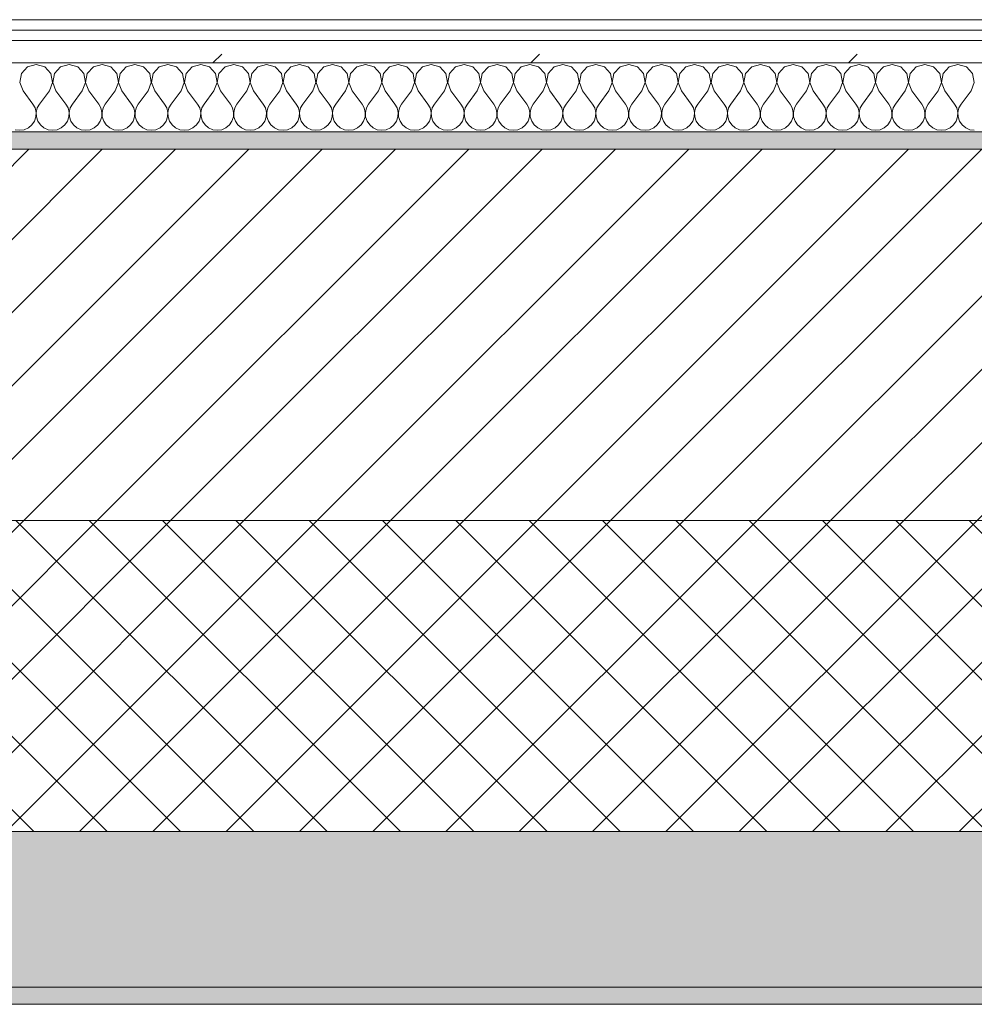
# Model space of a CAD drawing. Header units: millimetres. Extents: x -30280 to 22128, y -17757 to 4746.
# Tile 26 of 171: x -23695 to -23143, y -1699 to -1129. Entities that reach past the tile are written whole.
import ezdxf

# ---------------------------------------------------------------- set-up
doc = ezdxf.new("R2010")
doc.units = ezdxf.units.MM
doc.header["$MEASUREMENT"] = 0
doc.linetypes.add('Wipeout_Contour', pattern=[1000, 0, -1000])
doc.layers.add('12_FAÇ_Façana', color=7, linetype='Continuous')
doc.layers.add('Nuevo_08_E_Envans secs', color=7, linetype='Continuous')
for name, color, linetype, lineweight, true_color in [('12_FAÇ_Façana_Pluma_Nº__102', 7, 'Continuous', 5, 0xcccccc), ('12_FAÇ_Façana_Pluma_Nº__174', 7, 'Continuous', 13, 0xe4ad2c), ('12_FAÇ_Façana_Pluma_Nº__176', 7, 'Continuous', 15, 0x93a0c6), ('Nuevo_08_E_Envans secs_Pluma_Nº__102', 7, 'Continuous', 5, 0xcccccc), ('Nuevo_08_E_Envans secs_Pluma_Nº__171', 171, 'Continuous', 13, 0xaaaaff), ('Nuevo_08_E_Envans secs_Pluma_Nº__177', 7, 'Continuous', 15, 0xf7e046)]:
    doc.layers.add(name, color=color, linetype=linetype, lineweight=lineweight, true_color=true_color)
for name, color, linetype, lineweight in [('12_FAÇ_Façana_Pluma_Nº__2', 8, 'Continuous', 5), ('12_FAÇ_Façana_Pluma_Nº__7', 7, 'Continuous', 5), ('Nuevo_08_E_Envans secs_Pluma_Nº__1', 7, 'Continuous', 5)]:
    doc.layers.add(name, color=color, linetype=linetype, lineweight=lineweight)
pattern_1 = [(45, (0, 0), (-183.8478, 183.8478), [195, -65]), (45, (7e-14, 183.85), (-183.8478, 183.8478), [195, -65])]

# ---------------------------------------------------------------- blocks, each defined once
blk = doc.blocks.new('Muro_14_1', base_point=(-24166.43, -1193.98))
at = {"layer": '12_FAÇ_Façana_Pluma_Nº__102', "linetype": 'Continuous', "lineweight": 0, "true_color": 0xe5e5e5}
for points in [[(-21871.11, -1598.98), (-24166.43, -1598.98), (-24166.43, -1688.98), (-20233.93, -1688.98), (-20233.93, -1598.98), (-21518.13, -1598.98), (-21518.13, -1638.98), (-21871.11, -1638.98)], [(-24166.43, -1698.98), (-20233.93, -1698.98), (-20233.93, -1688.98), (-24166.43, -1688.98)]]:
    blk.add_hatch(color=254, dxfattribs=at).paths.add_polyline_path(points)
at = {"layer": '12_FAÇ_Façana_Pluma_Nº__174', "linetype": 'Continuous', "lineweight": 13, "true_color": 0xe4ad2c}
h = blk.add_hatch(dxfattribs=at)
h.set_pattern_fill('SATE_Aislamiento_0001', color=42, style=0, pattern_type=2)
h.set_pattern_definition([(45, (0, 0), (-21.213203, 21.213203), []), (135, (0, 0), (21.213203, 21.213203), [])])
h.paths.add_polyline_path([(-24166.43, -1598.98), (-21871.11, -1598.98), (-21871.11, -1418.98), (-24166.43, -1418.98)])
at = {"layer": '12_FAÇ_Façana_Pluma_Nº__176', "linetype": 'Continuous', "lineweight": 0, "true_color": 0x495063}
blk.add_hatch(color=251, dxfattribs=at).paths.add_polyline_path([(-24166.43, -1193.98), (-24166.43, -1203.98), (-21871.11, -1203.98), (-21871.11, -1193.97)])
at = {"layer": '12_FAÇ_Façana_Pluma_Nº__2', "linetype": 'Continuous', "lineweight": 5}
h = blk.add_hatch(dxfattribs=at)
h.set_pattern_fill('Ceramic_0001', color=8, style=0, pattern_type=2)
h.set_pattern_definition([(45, (0, 0), (-21.213203, 21.213203), [])])
h.paths.add_polyline_path([(-24166.43, -1418.98), (-21871.11, -1418.98), (-21871.11, -1203.98), (-24166.43, -1203.98)])
at = {"layer": '12_FAÇ_Façana_Pluma_Nº__7', "color": 7, "linetype": 'Continuous', "lineweight": 5}
for p, q in [((-21871.11, -1203.98), (-24166.43, -1203.98)), ((-24166.43, -1418.98), (-21871.11, -1418.98)), ((-24166.43, -1598.98), (-21871.11, -1598.98)), ((-24166.43, -1688.98), (-20233.93, -1688.98))]:
    blk.add_line(p, q, dxfattribs=at)
at = {"layer": '12_FAÇ_Façana_Pluma_Nº__7', "color": 7, "linetype": 'Continuous', "lineweight": 5, "flags": 128}
for points in [[(-21871.11, -1193.98), (-24166.43, -1193.98)], [(-24166.43, -1698.98), (-20233.93, -1698.98)]]:
    blk.add_lwpolyline(points, dxfattribs=at)
blk = doc.blocks.new('*X423')
at = {"layer": 'Nuevo_08_E_Envans secs_Pluma_Nº__102', "color": 254, "linetype": 'Continuous', "lineweight": 5, "true_color": 0xcccccc}
for p, q in [((-23690.72, -1156.35), (-23694.23, -1160.19)), ((-23685.71, -1154.93), (-23690.72, -1156.35)), ((-23680.71, -1156.35), (-23685.71, -1154.93)), ((-23677.2, -1160.19), (-23680.71, -1156.35)), ((-23671.67, -1156.35), (-23675.19, -1160.19)), ((-23666.67, -1154.93), (-23671.67, -1156.35)), ((-23661.66, -1156.35), (-23666.67, -1154.93)), ((-23658.15, -1160.19), (-23661.66, -1156.35)), ((-23652.63, -1156.35), (-23656.14, -1160.19)), ((-23647.62, -1154.93), (-23652.63, -1156.35)), ((-23642.61, -1156.35), (-23647.62, -1154.93)), ((-23639.1, -1160.19), (-23642.61, -1156.35)), ((-23633.58, -1156.35), (-23637.09, -1160.19)), ((-23628.57, -1154.93), (-23633.58, -1156.35)), ((-23623.56, -1156.35), (-23628.57, -1154.93)), ((-23620.05, -1160.19), (-23623.56, -1156.35)), ((-23614.53, -1156.35), (-23618.04, -1160.19)), ((-23609.52, -1154.93), (-23614.53, -1156.35)), ((-23604.52, -1156.35), (-23609.52, -1154.93)), ((-23601.01, -1160.19), (-23604.52, -1156.35)), ((-23595.48, -1156.35), (-23598.99, -1160.19)), ((-23590.48, -1154.93), (-23595.48, -1156.35)), ((-23585.47, -1156.35), (-23590.48, -1154.93)), ((-23581.96, -1160.19), (-23585.47, -1156.35)), ((-23576.44, -1156.35), (-23579.95, -1160.19)), ((-23571.43, -1154.93), (-23576.44, -1156.35)), ((-23566.42, -1156.35), (-23571.43, -1154.93)), ((-23562.91, -1160.19), (-23566.42, -1156.35)), ((-23557.39, -1156.35), (-23560.9, -1160.19)), ((-23552.38, -1154.93), (-23557.39, -1156.35)), ((-23547.37, -1156.35), (-23552.38, -1154.93)), ((-23543.86, -1160.19), (-23547.37, -1156.35)), ((-23538.34, -1156.35), (-23541.85, -1160.19)), ((-23533.33, -1154.93), (-23538.34, -1156.35)), ((-23528.33, -1156.35), (-23533.33, -1154.93)), ((-23524.81, -1160.19), (-23528.33, -1156.35)), ((-23519.29, -1156.35), (-23522.8, -1160.19)), ((-23514.29, -1154.93), (-23519.29, -1156.35)), ((-23509.28, -1156.35), (-23514.29, -1154.93)), ((-23505.77, -1160.19), (-23509.28, -1156.35)), ((-23500.25, -1156.35), (-23503.76, -1160.19)), ((-23495.24, -1154.93), (-23500.25, -1156.35)), ((-23490.23, -1156.35), (-23495.24, -1154.93)), ((-23486.72, -1160.19), (-23490.23, -1156.35)), ((-23481.2, -1156.35), (-23484.71, -1160.19)), ((-23476.19, -1154.93), (-23481.2, -1156.35)), ((-23471.18, -1156.35), (-23476.19, -1154.93)), ((-23467.67, -1160.19), (-23471.18, -1156.35)), ((-23462.15, -1156.35), (-23465.66, -1160.19)), ((-23457.14, -1154.93), (-23462.15, -1156.35)), ((-23452.14, -1156.35), (-23457.14, -1154.93)), ((-23448.62, -1160.19), (-23452.14, -1156.35)), ((-23443.1, -1156.35), (-23446.61, -1160.19)), ((-23438.1, -1154.93), (-23443.1, -1156.35)), ((-23433.09, -1156.35), (-23438.1, -1154.93)), ((-23429.58, -1160.19), (-23433.09, -1156.35)), ((-23424.05, -1156.35), (-23427.57, -1160.19)), ((-23419.05, -1154.93), (-23424.05, -1156.35)), ((-23414.04, -1156.35), (-23419.05, -1154.93)), ((-23410.53, -1160.19), (-23414.04, -1156.35)), ((-23405.01, -1156.35), (-23408.52, -1160.19)), ((-23400, -1154.93), (-23405.01, -1156.35)), ((-23394.99, -1156.35), (-23400, -1154.93)), ((-23391.48, -1160.19), (-23394.99, -1156.35)), ((-23385.96, -1156.35), (-23389.47, -1160.19)), ((-23380.95, -1154.93), (-23385.96, -1156.35)), ((-23375.95, -1156.35), (-23380.95, -1154.93)), ((-23372.43, -1160.19), (-23375.95, -1156.35)), ((-23366.91, -1156.35), (-23370.42, -1160.19)), ((-23361.9, -1154.93), (-23366.91, -1156.35)), ((-23356.9, -1156.35), (-23361.9, -1154.93)), ((-23353.39, -1160.19), (-23356.9, -1156.35)), ((-23347.86, -1156.35), (-23351.38, -1160.19)), ((-23342.86, -1154.93), (-23347.86, -1156.35)), ((-23337.85, -1156.35), (-23342.86, -1154.93)), ((-23334.34, -1160.19), (-23337.85, -1156.35)), ((-23328.82, -1156.35), (-23332.33, -1160.19)), ((-23323.81, -1154.93), (-23328.82, -1156.35)), ((-23318.8, -1156.35), (-23323.81, -1154.93)), ((-23315.29, -1160.19), (-23318.8, -1156.35)), ((-23309.77, -1156.35), (-23313.28, -1160.19)), ((-23304.76, -1154.93), (-23309.77, -1156.35)), ((-23299.75, -1156.35), (-23304.76, -1154.93)), ((-23296.24, -1160.19), (-23299.75, -1156.35)), ((-23290.72, -1156.35), (-23294.23, -1160.19)), ((-23285.71, -1154.93), (-23290.72, -1156.35)), ((-23280.71, -1156.35), (-23285.71, -1154.93)), ((-23277.2, -1160.19), (-23280.71, -1156.35)), ((-23271.67, -1156.35), (-23275.19, -1160.19)), ((-23266.67, -1154.93), (-23271.67, -1156.35)), ((-23261.66, -1156.35), (-23266.67, -1154.93)), ((-23258.15, -1160.19), (-23261.66, -1156.35)), ((-23252.63, -1156.35), (-23256.14, -1160.19)), ((-23247.62, -1154.93), (-23252.63, -1156.35)), ((-23242.61, -1156.35), (-23247.62, -1154.93)), ((-23239.1, -1160.19), (-23242.61, -1156.35)), ((-23233.58, -1156.35), (-23237.09, -1160.19)), ((-23228.57, -1154.93), (-23233.58, -1156.35)), ((-23223.56, -1156.35), (-23228.57, -1154.93)), ((-23220.05, -1160.19), (-23223.56, -1156.35)), ((-23214.53, -1156.35), (-23218.04, -1160.19)), ((-23209.52, -1154.93), (-23214.53, -1156.35)), ((-23204.52, -1156.35), (-23209.52, -1154.93)), ((-23201.01, -1160.19), (-23204.52, -1156.35)), ((-23195.48, -1156.35), (-23198.99, -1160.19)), ((-23190.48, -1154.93), (-23195.48, -1156.35)), ((-23185.47, -1156.35), (-23190.48, -1154.93)), ((-23181.96, -1160.19), (-23185.47, -1156.35)), ((-23176.44, -1156.35), (-23179.95, -1160.19)), ((-23171.43, -1154.93), (-23176.44, -1156.35)), ((-23166.42, -1156.35), (-23171.43, -1154.93)), ((-23162.91, -1160.19), (-23166.42, -1156.35)), ((-23157.39, -1156.35), (-23160.9, -1160.19)), ((-23152.38, -1154.93), (-23157.39, -1156.35)), ((-23147.37, -1156.35), (-23152.38, -1154.93)), ((-23143.86, -1160.19), (-23147.37, -1156.35)), ((-23694.23, -1160.19), (-23695.2, -1165.31)), ((-23676.23, -1165.31), (-23677.2, -1160.19)), ((-23675.19, -1160.19), (-23676.15, -1165.31)), ((-23657.18, -1165.31), (-23658.15, -1160.19)), ((-23656.14, -1160.19), (-23657.1, -1165.31)), ((-23638.13, -1165.31), (-23639.1, -1160.19)), ((-23637.09, -1160.19), (-23638.06, -1165.31)), ((-23619.09, -1165.31), (-23620.05, -1160.19)), ((-23618.04, -1160.19), (-23619.01, -1165.31)), ((-23600.04, -1165.31), (-23601.01, -1160.19)), ((-23598.99, -1160.19), (-23599.96, -1165.31)), ((-23580.99, -1165.31), (-23581.96, -1160.19)), ((-23579.95, -1160.19), (-23580.91, -1165.31)), ((-23561.94, -1165.31), (-23562.91, -1160.19)), ((-23560.9, -1160.19), (-23561.87, -1165.31)), ((-23542.9, -1165.31), (-23543.86, -1160.19)), ((-23541.85, -1160.19), (-23542.82, -1165.31)), ((-23523.85, -1165.31), (-23524.81, -1160.19)), ((-23522.8, -1160.19), (-23523.77, -1165.31)), ((-23504.8, -1165.31), (-23505.77, -1160.19)), ((-23503.76, -1160.19), (-23504.72, -1165.31)), ((-23485.75, -1165.31), (-23486.72, -1160.19)), ((-23484.71, -1160.19), (-23485.68, -1165.31)), ((-23466.71, -1165.31), (-23467.67, -1160.19)), ((-23465.66, -1160.19), (-23466.63, -1165.31)), ((-23447.66, -1165.31), (-23448.62, -1160.19)), ((-23446.61, -1160.19), (-23447.58, -1165.31)), ((-23428.61, -1165.31), (-23429.58, -1160.19)), ((-23427.57, -1160.19), (-23428.53, -1165.31)), ((-23409.56, -1165.31), (-23410.53, -1160.19)), ((-23408.52, -1160.19), (-23409.49, -1165.31)), ((-23390.51, -1165.31), (-23391.48, -1160.19)), ((-23389.47, -1160.19), (-23390.44, -1165.31)), ((-23371.47, -1165.31), (-23372.43, -1160.19)), ((-23370.42, -1160.19), (-23371.39, -1165.31)), ((-23352.42, -1165.31), (-23353.39, -1160.19)), ((-23351.38, -1160.19), (-23352.34, -1165.31)), ((-23333.37, -1165.31), (-23334.34, -1160.19)), ((-23332.33, -1160.19), (-23333.29, -1165.31)), ((-23314.32, -1165.31), (-23315.29, -1160.19)), ((-23313.28, -1160.19), (-23314.25, -1165.31)), ((-23295.28, -1165.31), (-23296.24, -1160.19)), ((-23294.23, -1160.19), (-23295.2, -1165.31)), ((-23276.23, -1165.31), (-23277.2, -1160.19)), ((-23275.19, -1160.19), (-23276.15, -1165.31)), ((-23257.18, -1165.31), (-23258.15, -1160.19)), ((-23256.14, -1160.19), (-23257.1, -1165.31)), ((-23238.13, -1165.31), (-23239.1, -1160.19)), ((-23237.09, -1160.19), (-23238.06, -1165.31)), ((-23219.09, -1165.31), (-23220.05, -1160.19)), ((-23218.04, -1160.19), (-23219.01, -1165.31)), ((-23200.04, -1165.31), (-23201.01, -1160.19)), ((-23198.99, -1160.19), (-23199.96, -1165.31)), ((-23180.99, -1165.31), (-23181.96, -1160.19)), ((-23179.95, -1160.19), (-23180.91, -1165.31)), ((-23161.94, -1165.31), (-23162.91, -1160.19)), ((-23160.9, -1160.19), (-23161.87, -1165.31)), ((-23142.9, -1165.31), (-23143.86, -1160.19)), ((-23695.2, -1165.31), (-23693.33, -1170.17)), ((-23678.1, -1170.17), (-23676.23, -1165.31)), ((-23676.15, -1165.31), (-23674.29, -1170.17)), ((-23659.05, -1170.17), (-23657.18, -1165.31)), ((-23657.1, -1165.31), (-23655.24, -1170.17)), ((-23640, -1170.17), (-23638.13, -1165.31)), ((-23638.06, -1165.31), (-23636.19, -1170.17)), ((-23620.95, -1170.17), (-23619.09, -1165.31)), ((-23619.01, -1165.31), (-23617.14, -1170.17)), ((-23601.9, -1170.17), (-23600.04, -1165.31)), ((-23599.96, -1165.31), (-23598.1, -1170.17)), ((-23582.86, -1170.17), (-23580.99, -1165.31)), ((-23580.91, -1165.31), (-23579.05, -1170.17)), ((-23563.81, -1170.17), (-23561.94, -1165.31)), ((-23561.87, -1165.31), (-23560, -1170.17)), ((-23544.76, -1170.17), (-23542.9, -1165.31)), ((-23542.82, -1165.31), (-23540.95, -1170.17)), ((-23525.71, -1170.17), (-23523.85, -1165.31)), ((-23523.77, -1165.31), (-23521.9, -1170.17)), ((-23506.67, -1170.17), (-23504.8, -1165.31)), ((-23504.72, -1165.31), (-23502.86, -1170.17)), ((-23487.62, -1170.17), (-23485.75, -1165.31)), ((-23485.68, -1165.31), (-23483.81, -1170.17)), ((-23468.57, -1170.17), (-23466.71, -1165.31)), ((-23466.63, -1165.31), (-23464.76, -1170.17)), ((-23449.52, -1170.17), (-23447.66, -1165.31)), ((-23447.58, -1165.31), (-23445.71, -1170.17)), ((-23430.48, -1170.17), (-23428.61, -1165.31)), ((-23428.53, -1165.31), (-23426.67, -1170.17)), ((-23411.43, -1170.17), (-23409.56, -1165.31)), ((-23409.49, -1165.31), (-23407.62, -1170.17)), ((-23392.38, -1170.17), (-23390.51, -1165.31)), ((-23390.44, -1165.31), (-23388.57, -1170.17)), ((-23373.33, -1170.17), (-23371.47, -1165.31)), ((-23371.39, -1165.31), (-23369.52, -1170.17)), ((-23354.29, -1170.17), (-23352.42, -1165.31)), ((-23352.34, -1165.31), (-23350.48, -1170.17)), ((-23335.24, -1170.17), (-23333.37, -1165.31)), ((-23333.29, -1165.31), (-23331.43, -1170.17)), ((-23316.19, -1170.17), (-23314.32, -1165.31)), ((-23314.25, -1165.31), (-23312.38, -1170.17)), ((-23297.14, -1170.17), (-23295.28, -1165.31)), ((-23295.2, -1165.31), (-23293.33, -1170.17)), ((-23278.1, -1170.17), (-23276.23, -1165.31)), ((-23276.15, -1165.31), (-23274.29, -1170.17)), ((-23259.05, -1170.17), (-23257.18, -1165.31)), ((-23257.1, -1165.31), (-23255.24, -1170.17)), ((-23240, -1170.17), (-23238.13, -1165.31)), ((-23238.06, -1165.31), (-23236.19, -1170.17)), ((-23220.95, -1170.17), (-23219.09, -1165.31)), ((-23219.01, -1165.31), (-23217.14, -1170.17)), ((-23201.9, -1170.17), (-23200.04, -1165.31)), ((-23199.96, -1165.31), (-23198.1, -1170.17)), ((-23182.86, -1170.17), (-23180.99, -1165.31)), ((-23180.91, -1165.31), (-23179.05, -1170.17)), ((-23163.81, -1170.17), (-23161.94, -1165.31)), ((-23161.87, -1165.31), (-23160, -1170.17)), ((-23144.76, -1170.17), (-23142.9, -1165.31)), ((-23693.33, -1170.17), (-23687.62, -1177.79)), ((-23678.1, -1170.17), (-23683.81, -1177.79)), ((-23674.29, -1170.17), (-23668.57, -1177.79)), ((-23659.05, -1170.17), (-23664.76, -1177.79)), ((-23655.24, -1170.17), (-23649.52, -1177.79)), ((-23640, -1170.17), (-23645.71, -1177.79)), ((-23636.19, -1170.17), (-23630.48, -1177.79)), ((-23620.95, -1170.17), (-23626.67, -1177.79)), ((-23617.14, -1170.17), (-23611.43, -1177.79)), ((-23601.9, -1170.17), (-23607.62, -1177.79)), ((-23598.1, -1170.17), (-23592.38, -1177.79)), ((-23582.86, -1170.17), (-23588.57, -1177.79)), ((-23579.05, -1170.17), (-23573.33, -1177.79)), ((-23563.81, -1170.17), (-23569.52, -1177.79)), ((-23560, -1170.17), (-23554.29, -1177.79)), ((-23544.76, -1170.17), (-23550.48, -1177.79)), ((-23540.95, -1170.17), (-23535.24, -1177.79)), ((-23525.71, -1170.17), (-23531.43, -1177.79)), ((-23521.9, -1170.17), (-23516.19, -1177.79)), ((-23506.67, -1170.17), (-23512.38, -1177.79)), ((-23502.86, -1170.17), (-23497.14, -1177.79)), ((-23487.62, -1170.17), (-23493.33, -1177.79)), ((-23483.81, -1170.17), (-23478.1, -1177.79)), ((-23468.57, -1170.17), (-23474.29, -1177.79)), ((-23464.76, -1170.17), (-23459.05, -1177.79)), ((-23449.52, -1170.17), (-23455.24, -1177.79)), ((-23445.71, -1170.17), (-23440, -1177.79)), ((-23430.48, -1170.17), (-23436.19, -1177.79)), ((-23426.67, -1170.17), (-23420.95, -1177.79)), ((-23411.43, -1170.17), (-23417.14, -1177.79)), ((-23407.62, -1170.17), (-23401.9, -1177.79)), ((-23392.38, -1170.17), (-23398.1, -1177.79)), ((-23388.57, -1170.17), (-23382.86, -1177.79)), ((-23373.33, -1170.17), (-23379.05, -1177.79)), ((-23369.52, -1170.17), (-23363.81, -1177.79)), ((-23354.29, -1170.17), (-23360, -1177.79)), ((-23350.48, -1170.17), (-23344.76, -1177.79)), ((-23335.24, -1170.17), (-23340.95, -1177.79)), ((-23331.43, -1170.17), (-23325.71, -1177.79)), ((-23316.19, -1170.17), (-23321.9, -1177.79)), ((-23312.38, -1170.17), (-23306.67, -1177.79)), ((-23297.14, -1170.17), (-23302.86, -1177.79)), ((-23293.33, -1170.17), (-23287.62, -1177.79)), ((-23278.1, -1170.17), (-23283.81, -1177.79)), ((-23274.29, -1170.17), (-23268.57, -1177.79)), ((-23259.05, -1170.17), (-23264.76, -1177.79)), ((-23255.24, -1170.17), (-23249.52, -1177.79)), ((-23240, -1170.17), (-23245.71, -1177.79)), ((-23236.19, -1170.17), (-23230.48, -1177.79)), ((-23220.95, -1170.17), (-23226.67, -1177.79)), ((-23217.14, -1170.17), (-23211.43, -1177.79)), ((-23201.9, -1170.17), (-23207.62, -1177.79)), ((-23198.1, -1170.17), (-23192.38, -1177.79)), ((-23182.86, -1170.17), (-23188.57, -1177.79)), ((-23179.05, -1170.17), (-23173.33, -1177.79)), ((-23163.81, -1170.17), (-23169.52, -1177.79)), ((-23160, -1170.17), (-23154.29, -1177.79)), ((-23144.76, -1170.17), (-23150.48, -1177.79)), ((-23686.35, -1180.08), (-23687.62, -1177.79)), ((-23683.81, -1177.79), (-23685.08, -1180.08)), ((-23667.3, -1180.08), (-23668.57, -1177.79)), ((-23664.76, -1177.79), (-23666.03, -1180.08)), ((-23648.25, -1180.08), (-23649.52, -1177.79)), ((-23645.71, -1177.79), (-23646.99, -1180.08)), ((-23629.2, -1180.08), (-23630.48, -1177.79)), ((-23626.67, -1177.79), (-23627.94, -1180.08)), ((-23610.16, -1180.08), (-23611.43, -1177.79)), ((-23607.62, -1177.79), (-23608.89, -1180.08)), ((-23591.11, -1180.08), (-23592.38, -1177.79)), ((-23588.57, -1177.79), (-23589.84, -1180.08)), ((-23572.06, -1180.08), (-23573.33, -1177.79)), ((-23569.52, -1177.79), (-23570.8, -1180.08)), ((-23553.01, -1180.08), (-23554.29, -1177.79)), ((-23550.48, -1177.79), (-23551.75, -1180.08)), ((-23533.97, -1180.08), (-23535.24, -1177.79)), ((-23531.43, -1177.79), (-23532.7, -1180.08)), ((-23514.92, -1180.08), (-23516.19, -1177.79)), ((-23512.38, -1177.79), (-23513.65, -1180.08)), ((-23495.87, -1180.08), (-23497.14, -1177.79)), ((-23493.33, -1177.79), (-23494.6, -1180.08)), ((-23476.82, -1180.08), (-23478.1, -1177.79)), ((-23474.29, -1177.79), (-23475.56, -1180.08)), ((-23457.78, -1180.08), (-23459.05, -1177.79)), ((-23455.24, -1177.79), (-23456.51, -1180.08)), ((-23438.73, -1180.08), (-23440, -1177.79)), ((-23436.19, -1177.79), (-23437.46, -1180.08)), ((-23419.68, -1180.08), (-23420.95, -1177.79)), ((-23417.14, -1177.79), (-23418.41, -1180.08)), ((-23400.63, -1180.08), (-23401.9, -1177.79)), ((-23398.1, -1177.79), (-23399.37, -1180.08)), ((-23381.59, -1180.08), (-23382.86, -1177.79)), ((-23379.05, -1177.79), (-23380.32, -1180.08)), ((-23362.54, -1180.08), (-23363.81, -1177.79)), ((-23360, -1177.79), (-23361.27, -1180.08)), ((-23343.49, -1180.08), (-23344.76, -1177.79)), ((-23340.95, -1177.79), (-23342.22, -1180.08)), ((-23324.44, -1180.08), (-23325.71, -1177.79)), ((-23321.9, -1177.79), (-23323.18, -1180.08)), ((-23305.4, -1180.08), (-23306.67, -1177.79)), ((-23302.86, -1177.79), (-23304.13, -1180.08)), ((-23286.35, -1180.08), (-23287.62, -1177.79)), ((-23283.81, -1177.79), (-23285.08, -1180.08)), ((-23267.3, -1180.08), (-23268.57, -1177.79)), ((-23264.76, -1177.79), (-23266.03, -1180.08)), ((-23248.25, -1180.08), (-23249.52, -1177.79)), ((-23245.71, -1177.79), (-23246.99, -1180.08)), ((-23229.2, -1180.08), (-23230.48, -1177.79)), ((-23226.67, -1177.79), (-23227.94, -1180.08)), ((-23210.16, -1180.08), (-23211.43, -1177.79)), ((-23207.62, -1177.79), (-23208.89, -1180.08)), ((-23191.11, -1180.08), (-23192.38, -1177.79)), ((-23188.57, -1177.79), (-23189.84, -1180.08)), ((-23172.06, -1180.08), (-23173.33, -1177.79)), ((-23169.52, -1177.79), (-23170.8, -1180.08)), ((-23153.01, -1180.08), (-23154.29, -1177.79)), ((-23150.48, -1177.79), (-23151.75, -1180.08)), ((-23686.72, -1187.76), (-23685.88, -1185.27)), ((-23685.75, -1182.64), (-23686.35, -1180.08)), ((-23685.88, -1185.27), (-23685.75, -1182.64)), ((-23685.08, -1180.08), (-23685.68, -1182.64)), ((-23685.68, -1182.64), (-23685.55, -1185.27)), ((-23685.55, -1185.27), (-23684.71, -1187.76)), ((-23667.67, -1187.76), (-23666.83, -1185.27)), ((-23666.71, -1182.64), (-23667.3, -1180.08)), ((-23666.83, -1185.27), (-23666.71, -1182.64)), ((-23666.03, -1180.08), (-23666.63, -1182.64)), ((-23666.63, -1182.64), (-23666.5, -1185.27)), ((-23666.5, -1185.27), (-23665.66, -1187.76)), ((-23648.62, -1187.76), (-23647.78, -1185.27)), ((-23647.66, -1182.64), (-23648.25, -1180.08)), ((-23647.78, -1185.27), (-23647.66, -1182.64)), ((-23646.99, -1180.08), (-23647.58, -1182.64)), ((-23647.58, -1182.64), (-23647.45, -1185.27)), ((-23647.45, -1185.27), (-23646.61, -1187.76)), ((-23629.58, -1187.76), (-23628.74, -1185.27)), ((-23628.61, -1182.64), (-23629.2, -1180.08)), ((-23628.74, -1185.27), (-23628.61, -1182.64)), ((-23627.94, -1180.08), (-23628.53, -1182.64)), ((-23628.53, -1182.64), (-23628.41, -1185.27)), ((-23628.41, -1185.27), (-23627.57, -1187.76)), ((-23610.53, -1187.76), (-23609.69, -1185.27)), ((-23609.56, -1182.64), (-23610.16, -1180.08)), ((-23609.69, -1185.27), (-23609.56, -1182.64)), ((-23608.89, -1180.08), (-23609.49, -1182.64)), ((-23609.49, -1182.64), (-23609.36, -1185.27)), ((-23609.36, -1185.27), (-23608.52, -1187.76)), ((-23591.48, -1187.76), (-23590.64, -1185.27)), ((-23590.51, -1182.64), (-23591.11, -1180.08)), ((-23590.64, -1185.27), (-23590.51, -1182.64)), ((-23589.84, -1180.08), (-23590.44, -1182.64)), ((-23590.44, -1182.64), (-23590.31, -1185.27)), ((-23590.31, -1185.27), (-23589.47, -1187.76)), ((-23572.43, -1187.76), (-23571.59, -1185.27)), ((-23571.47, -1182.64), (-23572.06, -1180.08)), ((-23571.59, -1185.27), (-23571.47, -1182.64)), ((-23570.8, -1180.08), (-23571.39, -1182.64)), ((-23571.39, -1182.64), (-23571.26, -1185.27)), ((-23571.26, -1185.27), (-23570.42, -1187.76)), ((-23553.39, -1187.76), (-23552.55, -1185.27)), ((-23552.42, -1182.64), (-23553.01, -1180.08)), ((-23552.55, -1185.27), (-23552.42, -1182.64)), ((-23551.75, -1180.08), (-23552.34, -1182.64)), ((-23552.34, -1182.64), (-23552.22, -1185.27)), ((-23552.22, -1185.27), (-23551.38, -1187.76)), ((-23534.34, -1187.76), (-23533.5, -1185.27)), ((-23533.37, -1182.64), (-23533.97, -1180.08)), ((-23533.5, -1185.27), (-23533.37, -1182.64)), ((-23532.7, -1180.08), (-23533.29, -1182.64)), ((-23533.29, -1182.64), (-23533.17, -1185.27)), ((-23533.17, -1185.27), (-23532.33, -1187.76)), ((-23515.29, -1187.76), (-23514.45, -1185.27)), ((-23514.32, -1182.64), (-23514.92, -1180.08)), ((-23514.45, -1185.27), (-23514.32, -1182.64)), ((-23513.65, -1180.08), (-23514.25, -1182.64)), ((-23514.25, -1182.64), (-23514.12, -1185.27)), ((-23514.12, -1185.27), (-23513.28, -1187.76)), ((-23496.24, -1187.76), (-23495.4, -1185.27)), ((-23495.28, -1182.64), (-23495.87, -1180.08)), ((-23495.4, -1185.27), (-23495.28, -1182.64)), ((-23494.6, -1180.08), (-23495.2, -1182.64)), ((-23495.2, -1182.64), (-23495.07, -1185.27)), ((-23495.07, -1185.27), (-23494.23, -1187.76)), ((-23477.2, -1187.76), (-23476.36, -1185.27)), ((-23476.23, -1182.64), (-23476.82, -1180.08)), ((-23476.36, -1185.27), (-23476.23, -1182.64)), ((-23475.56, -1180.08), (-23476.15, -1182.64)), ((-23476.15, -1182.64), (-23476.02, -1185.27)), ((-23476.02, -1185.27), (-23475.19, -1187.76)), ((-23458.15, -1187.76), (-23457.31, -1185.27)), ((-23457.18, -1182.64), (-23457.78, -1180.08)), ((-23457.31, -1185.27), (-23457.18, -1182.64)), ((-23456.51, -1180.08), (-23457.1, -1182.64)), ((-23457.1, -1182.64), (-23456.98, -1185.27)), ((-23456.98, -1185.27), (-23456.14, -1187.76)), ((-23439.1, -1187.76), (-23438.26, -1185.27)), ((-23438.13, -1182.64), (-23438.73, -1180.08)), ((-23438.26, -1185.27), (-23438.13, -1182.64)), ((-23437.46, -1180.08), (-23438.06, -1182.64)), ((-23438.06, -1182.64), (-23437.93, -1185.27)), ((-23437.93, -1185.27), (-23437.09, -1187.76)), ((-23420.05, -1187.76), (-23419.21, -1185.27)), ((-23419.09, -1182.64), (-23419.68, -1180.08)), ((-23419.21, -1185.27), (-23419.09, -1182.64)), ((-23418.41, -1180.08), (-23419.01, -1182.64)), ((-23419.01, -1182.64), (-23418.88, -1185.27)), ((-23418.88, -1185.27), (-23418.04, -1187.76)), ((-23401.01, -1187.76), (-23400.17, -1185.27)), ((-23400.04, -1182.64), (-23400.63, -1180.08)), ((-23400.17, -1185.27), (-23400.04, -1182.64)), ((-23399.37, -1180.08), (-23399.96, -1182.64)), ((-23399.96, -1182.64), (-23399.83, -1185.27)), ((-23399.83, -1185.27), (-23398.99, -1187.76)), ((-23381.96, -1187.76), (-23381.12, -1185.27)), ((-23380.99, -1182.64), (-23381.59, -1180.08)), ((-23381.12, -1185.27), (-23380.99, -1182.64)), ((-23380.32, -1180.08), (-23380.91, -1182.64)), ((-23380.91, -1182.64), (-23380.79, -1185.27)), ((-23380.79, -1185.27), (-23379.95, -1187.76)), ((-23362.91, -1187.76), (-23362.07, -1185.27)), ((-23361.94, -1182.64), (-23362.54, -1180.08)), ((-23362.07, -1185.27), (-23361.94, -1182.64)), ((-23361.27, -1180.08), (-23361.87, -1182.64)), ((-23361.87, -1182.64), (-23361.74, -1185.27)), ((-23361.74, -1185.27), (-23360.9, -1187.76)), ((-23343.86, -1187.76), (-23343.02, -1185.27)), ((-23342.9, -1182.64), (-23343.49, -1180.08)), ((-23343.02, -1185.27), (-23342.9, -1182.64)), ((-23342.22, -1180.08), (-23342.82, -1182.64)), ((-23342.82, -1182.64), (-23342.69, -1185.27)), ((-23342.69, -1185.27), (-23341.85, -1187.76)), ((-23324.81, -1187.76), (-23323.98, -1185.27)), ((-23323.85, -1182.64), (-23324.44, -1180.08)), ((-23323.98, -1185.27), (-23323.85, -1182.64)), ((-23323.18, -1180.08), (-23323.77, -1182.64)), ((-23323.77, -1182.64), (-23323.64, -1185.27)), ((-23323.64, -1185.27), (-23322.8, -1187.76)), ((-23305.77, -1187.76), (-23304.93, -1185.27)), ((-23304.8, -1182.64), (-23305.4, -1180.08)), ((-23304.93, -1185.27), (-23304.8, -1182.64)), ((-23304.13, -1180.08), (-23304.72, -1182.64)), ((-23304.72, -1182.64), (-23304.6, -1185.27)), ((-23304.6, -1185.27), (-23303.76, -1187.76)), ((-23286.72, -1187.76), (-23285.88, -1185.27)), ((-23285.75, -1182.64), (-23286.35, -1180.08)), ((-23285.88, -1185.27), (-23285.75, -1182.64)), ((-23285.08, -1180.08), (-23285.68, -1182.64)), ((-23285.68, -1182.64), (-23285.55, -1185.27)), ((-23285.55, -1185.27), (-23284.71, -1187.76)), ((-23267.67, -1187.76), (-23266.83, -1185.27)), ((-23266.71, -1182.64), (-23267.3, -1180.08)), ((-23266.83, -1185.27), (-23266.71, -1182.64)), ((-23266.03, -1180.08), (-23266.63, -1182.64)), ((-23266.63, -1182.64), (-23266.5, -1185.27)), ((-23266.5, -1185.27), (-23265.66, -1187.76)), ((-23248.62, -1187.76), (-23247.78, -1185.27)), ((-23247.66, -1182.64), (-23248.25, -1180.08)), ((-23247.78, -1185.27), (-23247.66, -1182.64)), ((-23246.99, -1180.08), (-23247.58, -1182.64)), ((-23247.58, -1182.64), (-23247.45, -1185.27)), ((-23247.45, -1185.27), (-23246.61, -1187.76)), ((-23229.58, -1187.76), (-23228.74, -1185.27)), ((-23228.61, -1182.64), (-23229.2, -1180.08)), ((-23228.74, -1185.27), (-23228.61, -1182.64)), ((-23227.94, -1180.08), (-23228.53, -1182.64)), ((-23228.53, -1182.64), (-23228.41, -1185.27)), ((-23228.41, -1185.27), (-23227.57, -1187.76)), ((-23210.53, -1187.76), (-23209.69, -1185.27)), ((-23209.56, -1182.64), (-23210.16, -1180.08)), ((-23209.69, -1185.27), (-23209.56, -1182.64)), ((-23208.89, -1180.08), (-23209.49, -1182.64)), ((-23209.49, -1182.64), (-23209.36, -1185.27)), ((-23209.36, -1185.27), (-23208.52, -1187.76)), ((-23191.48, -1187.76), (-23190.64, -1185.27)), ((-23190.51, -1182.64), (-23191.11, -1180.08)), ((-23190.64, -1185.27), (-23190.51, -1182.64)), ((-23189.84, -1180.08), (-23190.44, -1182.64)), ((-23190.44, -1182.64), (-23190.31, -1185.27)), ((-23190.31, -1185.27), (-23189.47, -1187.76)), ((-23172.43, -1187.76), (-23171.59, -1185.27)), ((-23171.47, -1182.64), (-23172.06, -1180.08)), ((-23171.59, -1185.27), (-23171.47, -1182.64)), ((-23170.8, -1180.08), (-23171.39, -1182.64)), ((-23171.39, -1182.64), (-23171.26, -1185.27)), ((-23171.26, -1185.27), (-23170.42, -1187.76)), ((-23153.39, -1187.76), (-23152.55, -1185.27)), ((-23152.42, -1182.64), (-23153.01, -1180.08)), ((-23152.55, -1185.27), (-23152.42, -1182.64)), ((-23151.75, -1180.08), (-23152.34, -1182.64)), ((-23152.34, -1182.64), (-23152.22, -1185.27)), ((-23152.22, -1185.27), (-23151.38, -1187.76)), ((-23690.23, -1191.6), (-23688.21, -1189.92)), ((-23688.21, -1189.92), (-23686.72, -1187.76)), ((-23684.71, -1187.76), (-23683.22, -1189.92)), ((-23683.22, -1189.92), (-23681.2, -1191.6)), ((-23671.18, -1191.6), (-23669.16, -1189.92)), ((-23669.16, -1189.92), (-23667.67, -1187.76)), ((-23665.66, -1187.76), (-23664.17, -1189.92)), ((-23664.17, -1189.92), (-23662.15, -1191.6)), ((-23652.14, -1191.6), (-23650.11, -1189.92)), ((-23650.11, -1189.92), (-23648.62, -1187.76)), ((-23646.61, -1187.76), (-23645.13, -1189.92)), ((-23645.13, -1189.92), (-23643.1, -1191.6)), ((-23633.09, -1191.6), (-23631.06, -1189.92)), ((-23631.06, -1189.92), (-23629.58, -1187.76)), ((-23627.57, -1187.76), (-23626.08, -1189.92)), ((-23626.08, -1189.92), (-23624.05, -1191.6)), ((-23614.04, -1191.6), (-23612.02, -1189.92)), ((-23612.02, -1189.92), (-23610.53, -1187.76)), ((-23608.52, -1187.76), (-23607.03, -1189.92)), ((-23607.03, -1189.92), (-23605.01, -1191.6)), ((-23594.99, -1191.6), (-23592.97, -1189.92)), ((-23592.97, -1189.92), (-23591.48, -1187.76)), ((-23589.47, -1187.76), (-23587.98, -1189.92)), ((-23587.98, -1189.92), (-23585.96, -1191.6)), ((-23575.95, -1191.6), (-23573.92, -1189.92)), ((-23573.92, -1189.92), (-23572.43, -1187.76)), ((-23570.42, -1187.76), (-23568.94, -1189.92)), ((-23568.94, -1189.92), (-23566.91, -1191.6)), ((-23556.9, -1191.6), (-23554.87, -1189.92)), ((-23554.87, -1189.92), (-23553.39, -1187.76)), ((-23551.38, -1187.76), (-23549.89, -1189.92)), ((-23549.89, -1189.92), (-23547.86, -1191.6)), ((-23537.85, -1191.6), (-23535.83, -1189.92)), ((-23535.83, -1189.92), (-23534.34, -1187.76)), ((-23532.33, -1187.76), (-23530.84, -1189.92)), ((-23530.84, -1189.92), (-23528.82, -1191.6)), ((-23518.8, -1191.6), (-23516.78, -1189.92)), ((-23516.78, -1189.92), (-23515.29, -1187.76)), ((-23513.28, -1187.76), (-23511.79, -1189.92)), ((-23511.79, -1189.92), (-23509.77, -1191.6)), ((-23499.75, -1191.6), (-23497.73, -1189.92)), ((-23497.73, -1189.92), (-23496.24, -1187.76)), ((-23494.23, -1187.76), (-23492.74, -1189.92)), ((-23492.74, -1189.92), (-23490.72, -1191.6)), ((-23480.71, -1191.6), (-23478.68, -1189.92)), ((-23478.68, -1189.92), (-23477.2, -1187.76)), ((-23475.19, -1187.76), (-23473.7, -1189.92)), ((-23473.7, -1189.92), (-23471.67, -1191.6)), ((-23461.66, -1191.6), (-23459.64, -1189.92)), ((-23459.64, -1189.92), (-23458.15, -1187.76)), ((-23456.14, -1187.76), (-23454.65, -1189.92)), ((-23454.65, -1189.92), (-23452.63, -1191.6)), ((-23442.61, -1191.6), (-23440.59, -1189.92)), ((-23440.59, -1189.92), (-23439.1, -1187.76)), ((-23437.09, -1187.76), (-23435.6, -1189.92)), ((-23435.6, -1189.92), (-23433.58, -1191.6)), ((-23423.56, -1191.6), (-23421.54, -1189.92)), ((-23421.54, -1189.92), (-23420.05, -1187.76)), ((-23418.04, -1187.76), (-23416.55, -1189.92)), ((-23416.55, -1189.92), (-23414.53, -1191.6)), ((-23404.52, -1191.6), (-23402.49, -1189.92)), ((-23402.49, -1189.92), (-23401.01, -1187.76)), ((-23398.99, -1187.76), (-23397.51, -1189.92)), ((-23397.51, -1189.92), (-23395.48, -1191.6)), ((-23385.47, -1191.6), (-23383.45, -1189.92)), ((-23383.45, -1189.92), (-23381.96, -1187.76)), ((-23379.95, -1187.76), (-23378.46, -1189.92)), ((-23378.46, -1189.92), (-23376.44, -1191.6)), ((-23366.42, -1191.6), (-23364.4, -1189.92)), ((-23364.4, -1189.92), (-23362.91, -1187.76)), ((-23360.9, -1187.76), (-23359.41, -1189.92)), ((-23359.41, -1189.92), (-23357.39, -1191.6)), ((-23347.37, -1191.6), (-23345.35, -1189.92)), ((-23345.35, -1189.92), (-23343.86, -1187.76)), ((-23341.85, -1187.76), (-23340.36, -1189.92)), ((-23340.36, -1189.92), (-23338.34, -1191.6)), ((-23328.33, -1191.6), (-23326.3, -1189.92)), ((-23326.3, -1189.92), (-23324.81, -1187.76)), ((-23322.8, -1187.76), (-23321.32, -1189.92)), ((-23321.32, -1189.92), (-23319.29, -1191.6)), ((-23309.28, -1191.6), (-23307.26, -1189.92)), ((-23307.26, -1189.92), (-23305.77, -1187.76)), ((-23303.76, -1187.76), (-23302.27, -1189.92)), ((-23302.27, -1189.92), (-23300.25, -1191.6)), ((-23290.23, -1191.6), (-23288.21, -1189.92)), ((-23288.21, -1189.92), (-23286.72, -1187.76)), ((-23284.71, -1187.76), (-23283.22, -1189.92)), ((-23283.22, -1189.92), (-23281.2, -1191.6)), ((-23271.18, -1191.6), (-23269.16, -1189.92)), ((-23269.16, -1189.92), (-23267.67, -1187.76)), ((-23265.66, -1187.76), (-23264.17, -1189.92)), ((-23264.17, -1189.92), (-23262.15, -1191.6)), ((-23252.14, -1191.6), (-23250.11, -1189.92)), ((-23250.11, -1189.92), (-23248.62, -1187.76)), ((-23246.61, -1187.76), (-23245.13, -1189.92)), ((-23245.13, -1189.92), (-23243.1, -1191.6)), ((-23233.09, -1191.6), (-23231.06, -1189.92)), ((-23231.06, -1189.92), (-23229.58, -1187.76)), ((-23227.57, -1187.76), (-23226.08, -1189.92)), ((-23226.08, -1189.92), (-23224.05, -1191.6)), ((-23214.04, -1191.6), (-23212.02, -1189.92)), ((-23212.02, -1189.92), (-23210.53, -1187.76)), ((-23208.52, -1187.76), (-23207.03, -1189.92)), ((-23207.03, -1189.92), (-23205.01, -1191.6)), ((-23194.99, -1191.6), (-23192.97, -1189.92)), ((-23192.97, -1189.92), (-23191.48, -1187.76)), ((-23189.47, -1187.76), (-23187.98, -1189.92)), ((-23187.98, -1189.92), (-23185.96, -1191.6)), ((-23175.95, -1191.6), (-23173.92, -1189.92)), ((-23173.92, -1189.92), (-23172.43, -1187.76)), ((-23170.42, -1187.76), (-23168.94, -1189.92)), ((-23168.94, -1189.92), (-23166.91, -1191.6)), ((-23156.9, -1191.6), (-23154.87, -1189.92)), ((-23154.87, -1189.92), (-23153.39, -1187.76)), ((-23151.38, -1187.76), (-23149.89, -1189.92)), ((-23149.89, -1189.92), (-23147.86, -1191.6)), ((-23697.84, -1192.66), (-23695.24, -1193.02)), ((-23695.24, -1193.02), (-23692.64, -1192.66)), ((-23692.64, -1192.66), (-23690.23, -1191.6)), ((-23681.2, -1191.6), (-23678.79, -1192.66)), ((-23678.79, -1192.66), (-23676.19, -1193.02)), ((-23676.19, -1193.02), (-23673.59, -1192.66)), ((-23673.59, -1192.66), (-23671.18, -1191.6)), ((-23662.15, -1191.6), (-23659.75, -1192.66)), ((-23659.75, -1192.66), (-23657.14, -1193.02)), ((-23657.14, -1193.02), (-23654.54, -1192.66)), ((-23654.54, -1192.66), (-23652.14, -1191.6)), ((-23643.1, -1191.6), (-23640.7, -1192.66)), ((-23640.7, -1192.66), (-23638.1, -1193.02)), ((-23638.1, -1193.02), (-23635.49, -1192.66)), ((-23635.49, -1192.66), (-23633.09, -1191.6)), ((-23624.05, -1191.6), (-23621.65, -1192.66)), ((-23621.65, -1192.66), (-23619.05, -1193.02)), ((-23619.05, -1193.02), (-23616.45, -1192.66)), ((-23616.45, -1192.66), (-23614.04, -1191.6)), ((-23605.01, -1191.6), (-23602.6, -1192.66)), ((-23602.6, -1192.66), (-23600, -1193.02)), ((-23600, -1193.02), (-23597.4, -1192.66)), ((-23597.4, -1192.66), (-23594.99, -1191.6)), ((-23585.96, -1191.6), (-23583.55, -1192.66)), ((-23583.55, -1192.66), (-23580.95, -1193.02)), ((-23580.95, -1193.02), (-23578.35, -1192.66)), ((-23578.35, -1192.66), (-23575.95, -1191.6)), ((-23566.91, -1191.6), (-23564.51, -1192.66)), ((-23564.51, -1192.66), (-23561.9, -1193.02)), ((-23561.9, -1193.02), (-23559.3, -1192.66)), ((-23559.3, -1192.66), (-23556.9, -1191.6)), ((-23547.86, -1191.6), (-23545.46, -1192.66)), ((-23545.46, -1192.66), (-23542.86, -1193.02)), ((-23542.86, -1193.02), (-23540.25, -1192.66)), ((-23540.25, -1192.66), (-23537.85, -1191.6)), ((-23528.82, -1191.6), (-23526.41, -1192.66)), ((-23526.41, -1192.66), (-23523.81, -1193.02)), ((-23523.81, -1193.02), (-23521.21, -1192.66)), ((-23521.21, -1192.66), (-23518.8, -1191.6)), ((-23509.77, -1191.6), (-23507.36, -1192.66)), ((-23507.36, -1192.66), (-23504.76, -1193.02)), ((-23504.76, -1193.02), (-23502.16, -1192.66)), ((-23502.16, -1192.66), (-23499.75, -1191.6)), ((-23490.72, -1191.6), (-23488.32, -1192.66)), ((-23488.32, -1192.66), (-23485.71, -1193.02)), ((-23485.71, -1193.02), (-23483.11, -1192.66)), ((-23483.11, -1192.66), (-23480.71, -1191.6)), ((-23471.67, -1191.6), (-23469.27, -1192.66)), ((-23469.27, -1192.66), (-23466.67, -1193.02)), ((-23466.67, -1193.02), (-23464.06, -1192.66)), ((-23464.06, -1192.66), (-23461.66, -1191.6)), ((-23452.63, -1191.6), (-23450.22, -1192.66)), ((-23450.22, -1192.66), (-23447.62, -1193.02)), ((-23447.62, -1193.02), (-23445.02, -1192.66)), ((-23445.02, -1192.66), (-23442.61, -1191.6)), ((-23433.58, -1191.6), (-23431.17, -1192.66)), ((-23431.17, -1192.66), (-23428.57, -1193.02)), ((-23428.57, -1193.02), (-23425.97, -1192.66)), ((-23425.97, -1192.66), (-23423.56, -1191.6)), ((-23414.53, -1191.6), (-23412.13, -1192.66)), ((-23412.13, -1192.66), (-23409.52, -1193.02)), ((-23409.52, -1193.02), (-23406.92, -1192.66)), ((-23406.92, -1192.66), (-23404.52, -1191.6)), ((-23395.48, -1191.6), (-23393.08, -1192.66)), ((-23393.08, -1192.66), (-23390.48, -1193.02)), ((-23390.48, -1193.02), (-23387.87, -1192.66)), ((-23387.87, -1192.66), (-23385.47, -1191.6)), ((-23376.44, -1191.6), (-23374.03, -1192.66)), ((-23374.03, -1192.66), (-23371.43, -1193.02)), ((-23371.43, -1193.02), (-23368.83, -1192.66)), ((-23368.83, -1192.66), (-23366.42, -1191.6)), ((-23357.39, -1191.6), (-23354.98, -1192.66)), ((-23354.98, -1192.66), (-23352.38, -1193.02)), ((-23352.38, -1193.02), (-23349.78, -1192.66)), ((-23349.78, -1192.66), (-23347.37, -1191.6)), ((-23338.34, -1191.6), (-23335.94, -1192.66)), ((-23335.94, -1192.66), (-23333.33, -1193.02)), ((-23333.33, -1193.02), (-23330.73, -1192.66)), ((-23330.73, -1192.66), (-23328.33, -1191.6)), ((-23319.29, -1191.6), (-23316.89, -1192.66)), ((-23316.89, -1192.66), (-23314.29, -1193.02)), ((-23314.29, -1193.02), (-23311.68, -1192.66)), ((-23311.68, -1192.66), (-23309.28, -1191.6)), ((-23300.25, -1191.6), (-23297.84, -1192.66)), ((-23297.84, -1192.66), (-23295.24, -1193.02)), ((-23295.24, -1193.02), (-23292.64, -1192.66)), ((-23292.64, -1192.66), (-23290.23, -1191.6)), ((-23281.2, -1191.6), (-23278.79, -1192.66)), ((-23278.79, -1192.66), (-23276.19, -1193.02)), ((-23276.19, -1193.02), (-23273.59, -1192.66)), ((-23273.59, -1192.66), (-23271.18, -1191.6)), ((-23262.15, -1191.6), (-23259.75, -1192.66)), ((-23259.75, -1192.66), (-23257.14, -1193.02)), ((-23257.14, -1193.02), (-23254.54, -1192.66)), ((-23254.54, -1192.66), (-23252.14, -1191.6)), ((-23243.1, -1191.6), (-23240.7, -1192.66)), ((-23240.7, -1192.66), (-23238.1, -1193.02)), ((-23238.1, -1193.02), (-23235.49, -1192.66)), ((-23235.49, -1192.66), (-23233.09, -1191.6)), ((-23224.05, -1191.6), (-23221.65, -1192.66)), ((-23221.65, -1192.66), (-23219.05, -1193.02)), ((-23219.05, -1193.02), (-23216.45, -1192.66)), ((-23216.45, -1192.66), (-23214.04, -1191.6)), ((-23205.01, -1191.6), (-23202.6, -1192.66)), ((-23202.6, -1192.66), (-23200, -1193.02)), ((-23200, -1193.02), (-23197.4, -1192.66)), ((-23197.4, -1192.66), (-23194.99, -1191.6)), ((-23185.96, -1191.6), (-23183.55, -1192.66)), ((-23183.55, -1192.66), (-23180.95, -1193.02)), ((-23180.95, -1193.02), (-23178.35, -1192.66)), ((-23178.35, -1192.66), (-23175.95, -1191.6)), ((-23166.91, -1191.6), (-23164.51, -1192.66)), ((-23164.51, -1192.66), (-23161.9, -1193.02)), ((-23161.9, -1193.02), (-23159.3, -1192.66)), ((-23159.3, -1192.66), (-23156.9, -1191.6)), ((-23147.86, -1191.6), (-23145.46, -1192.66)), ((-23145.46, -1192.66), (-23142.86, -1193.02))]:
    blk.add_line(p, q, dxfattribs=at)
blk = doc.blocks.new('Muro_115_1', base_point=(-24166.43, -1128.98))
at = {"layer": 'Nuevo_08_E_Envans secs_Pluma_Nº__1', "color": 7, "linetype": 'Continuous', "lineweight": 5, "flags": 128}
blk.add_lwpolyline([(-24166.43, -1193.98), (-21871.11, -1193.98)], dxfattribs=at)
at = {"color": 254, "linetype": 'Wipeout_Contour', "lineweight": 0, "ltscale": 88916.989092}
blk.add_wipeout([(-20233.93, -1128.98), (-24166.43, -1128.98), (-24166.43, -1134.98), (-20233.93, -1134.98)], dxfattribs=at).dxf.layer = 'Nuevo_08_E_Envans secs'
at = {"color": 254, "linetype": 'Wipeout_Contour', "lineweight": 0, "ltscale": 88920.19573}
blk.add_wipeout([(-20233.93, -1140.98), (-24166.43, -1140.98), (-24166.43, -1153.98), (-20233.93, -1153.98)], dxfattribs=at).dxf.layer = 'Nuevo_08_E_Envans secs'
at = {"layer": 'Nuevo_08_E_Envans secs_Pluma_Nº__171', "linetype": 'Continuous', "lineweight": 13, "true_color": 0xaaaaff}
h = blk.add_hatch(dxfattribs=at)
h.set_pattern_fill('Panellat_HPL_0001', color=161, style=0, pattern_type=2)
h.set_pattern_definition(pattern_1)
h.paths.add_polyline_path([(-20233.93, -1128.98), (-24166.43, -1128.98), (-24166.43, -1134.98), (-20233.93, -1134.98)])
at = {"layer": 'Nuevo_08_E_Envans secs_Pluma_Nº__177', "linetype": 'Continuous', "lineweight": 15, "true_color": 0xf7e046}
h = blk.add_hatch(dxfattribs=at)
h.set_pattern_fill('Panellat_HPL_0001', color=53, style=0, pattern_type=2)
h.set_pattern_definition(pattern_1)
h.paths.add_polyline_path([(-20233.93, -1140.98), (-24166.43, -1140.98), (-24166.43, -1153.98), (-20233.93, -1153.98)])
at = {"layer": 'Nuevo_08_E_Envans secs_Pluma_Nº__1', "color": 7, "linetype": 'Continuous', "lineweight": 5}
for p, q in [((-20233.93, -1134.98), (-24166.43, -1134.98)), ((-20233.93, -1140.98), (-24166.43, -1140.98)), ((-20233.93, -1153.98), (-24166.43, -1153.98))]:
    blk.add_line(p, q, dxfattribs=at)
at = {"layer": 'Nuevo_08_E_Envans secs_Pluma_Nº__1', "color": 7, "linetype": 'Continuous', "lineweight": 5, "flags": 128}
blk.add_lwpolyline([(-20233.93, -1128.98), (-24166.43, -1128.98)], dxfattribs=at)
at = {"layer": 'Nuevo_08_E_Envans secs', "color": 7, "lineweight": 20}
blk.add_blockref('*X423', (0, 0), dxfattribs=at)

msp = doc.modelspace()

# ---------------------------------------------------------------- block references
at = {"layer": '12_FAÇ_Façana', "color": 7, "lineweight": 20}
msp.add_blockref('Muro_14_1', (-24166.43, -1193.98), dxfattribs=at)

# ---------------------------------------------------------------- next in the draw order: block references
at = {"layer": 'Nuevo_08_E_Envans secs', "color": 7, "lineweight": 20}
msp.add_blockref('Muro_115_1', (-24166.43, -1128.98), dxfattribs=at)

doc.saveas('drawing.dxf')
